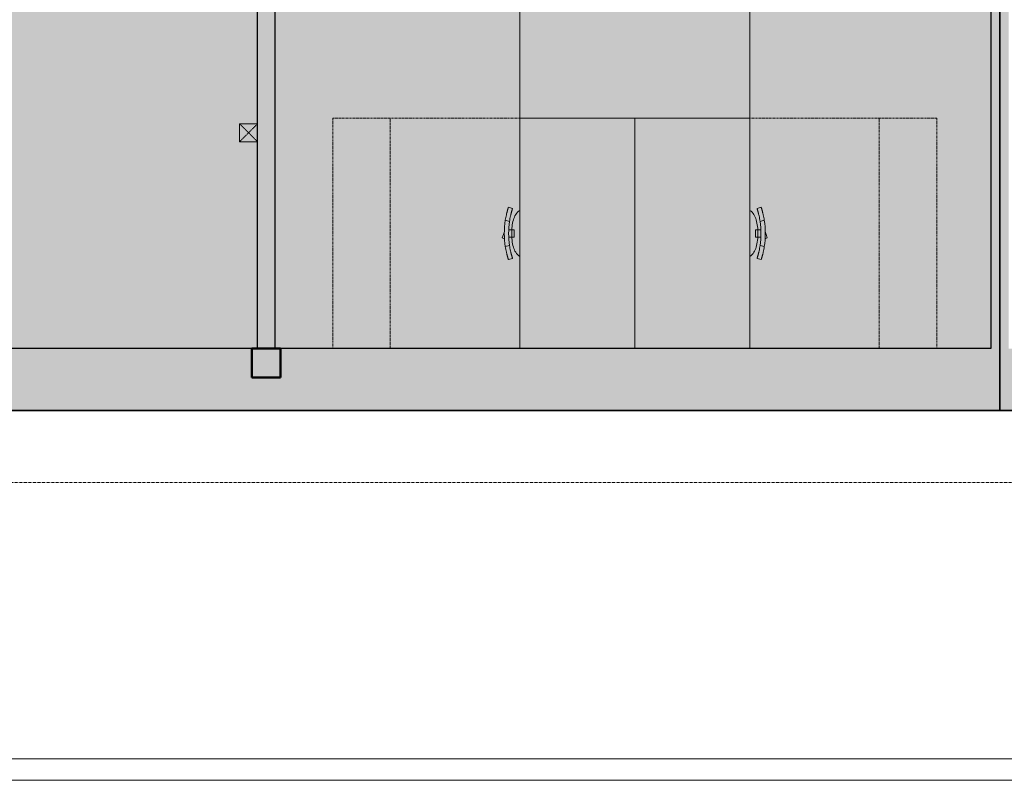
# Model space of a CAD drawing. Header units: millimetres. Extents: x 1000 to 192722, y -9201 to 41503.
# Tile 78 of 93: x 158308 to 165153, y 8500 to 13785. Entities that reach past the tile are written whole.
import ezdxf

# ---------------------------------------------------------------- set-up
doc = ezdxf.new("R2010")
doc.units = ezdxf.units.MM
doc.linetypes.add('Dash', pattern=[6.35, 3.175, -3.175])
doc.linetypes.add('THO_hhidden', pattern=[2.5, 1.5, -1])
doc.layers.add('A-AREA-BNDY', color=1, linetype='Continuous', lineweight=50, true_color=0xff0000)
doc.layers.add('A-DETL', color=7, linetype='Continuous', lineweight=13, true_color=0x00a600)
for name, color, linetype, lineweight in [('A-AREA-PATT', 7, 'Continuous', 13), ('A-GENM', 7, 'Continuous', 13), ('A-WALL-PATT', 7, 'Continuous', 18), ('I-FURN', 7, 'Continuous', 13), ('I-FURN-HDLN', 7, 'Dash', 13), ('I-WALL', 7, 'Continuous', 18), ('S-COLS-SYMB', 7, 'Continuous', 50)]:
    doc.layers.add(name, color=color, linetype=linetype, lineweight=lineweight)

# ---------------------------------------------------------------- blocks, each defined once
blk = doc.blocks.new('NLRS_28_SCO_UN_koker_gen_bcb - K200_200_12_5-2311149-01 1e verdieping BVO')
at = {"layer": 'S-COLS-SYMB'}
for p, q in [((-100, 100), (100, 100)), ((-100, -100), (-100, 100)), ((100, -100), (100, 100)), ((-100, -100), (100, -100))]:
    blk.add_line(p, q, dxfattribs=at)
blk = doc.blocks.new('NLRS_82_FU_UN_bureau vrijstaand 2 poten kmx4r73h_gen_bcb - bureau vrijstaand 2 poten-2080460-01 1e verdieping BVO')
at = {"layer": 'I-FURN'}
for p, q in [((0, 0), (1600, 0)), ((1600, 0), (1600, -800)), ((0, -800), (1600, -800))]:
    blk.add_line(p, q, dxfattribs=at)
at = {"layer": 'I-FURN-HDLN'}
for p, q in [((1600, 1300), (0, 1300)), ((1600, 0), (1600, 1300)), ((0, 900), (1600, 900)), ((1600, 0), (1600, 900))]:
    blk.add_line(p, q, dxfattribs=at)
blk = doc.blocks.new('NLRS_82_FU_UN_bureaustoel eenvoudig mgrq5610_gen_bcb - bureaustoel eenvoudig-2080445-01 1e verdieping BVO')
at = {"layer": 'I-FURN'}
for p, q in [((-31.4, 14), (-36.4, -1.4)), ((-7.7, 6.3), (-31.4, 14)), ((12.9, -0.4), (-7.7, 6.3)), ((-181.8, -28.5), (-174.1, -57.5)), ((-174.1, -57.5), (-181.8, -28.5)), ((-91.5, -7.1), (-83.7, -36.2)), ((-25, -37), (-25, -30.9)), ((-25, -46.9), (-25, -37)), ((-25, -67.7), (-25, -46.9)), ((25, -67.7), (-25, -67.7)), ((25, -30.9), (25, -37)), ((25, -37), (25, -46.9)), ((25, -46.9), (25, -67.7)), ((83.7, -36.2), (91.5, -7.1)), ((174.1, -57.5), (181.8, -28.5)), ((174.1, -57.5), (181.8, -28.5))]:
    blk.add_line(p, q, dxfattribs=at)
for centre, radius, start, end in [((-66.5, -177.9), 117.8, 103.74111, 142.90874), ((-16.5, -323.6), 271.5, 86.50794, 106.6919), ((0, -594.5), 594.5, 90, 98.85082), ((0, -594.5), 564.5, 90, 98.53029), ((0, -594.5), 594.5, 81.14918, 90), ((0, -594.5), 564.5, 81.46971, 90), ((16.5, -323.6), 271.5, 73.3081, 93.49206), ((66.5, -177.9), 117.8, 37.09126, 76.25889)]:
    blk.add_arc(centre, radius, start, end, dxfattribs=at)
for points in [[(-181.8, -28.5), (-181.7, -28.5), (-181.4, -28.4), (-180.9, -28.2), (-180.6, -28.1)], [(-181.5, -28.4), (-181.7, -28.5), (-181.8, -28.5), (-181.8, -28.5)], [(-180.6, -28.1), (-180.4, -28), (-179.3, -27.7), (-177.1, -27), (-175.8, -26.6)], [(-172.9, -57.1), (-173.2, -57.2), (-173.7, -57.4), (-174, -57.5), (-174.1, -57.5)], [(-174.1, -57.5), (-174.1, -57.5), (-174, -57.5), (-173.8, -57.4)], [(-168.1, -55.6), (-169.4, -56), (-171.6, -56.7), (-172.7, -57.1), (-172.9, -57.1)], [(-129.8, -14.3), (-123.5, -12.9), (-110.8, -10.3), (-97.9, -8.1), (-91.5, -7.1)], [(-83.7, -36.2), (-90.2, -37.2), (-103.1, -39.4), (-115.8, -42), (-122.1, -43.4)], [(122.1, -43.4), (115.8, -42), (103.1, -39.4), (90.2, -37.2), (83.7, -36.2)], [(91.5, -7.1), (97.9, -8.1), (110.8, -10.3), (123.5, -12.9), (129.8, -14.3)], [(172.9, -57.1), (172.7, -57.1), (171.6, -56.7), (169.4, -56), (168.1, -55.6)], [(174.1, -57.5), (174, -57.5), (173.7, -57.4), (173.2, -57.2), (172.9, -57.1)], [(173.8, -57.4), (174, -57.5), (174.1, -57.5), (174.1, -57.5)], [(175.8, -26.6), (177.1, -27), (179.3, -27.7), (180.4, -28), (180.6, -28.1)], [(180.6, -28.1), (180.9, -28.2), (181.4, -28.4), (181.7, -28.5), (181.8, -28.5)], [(181.8, -28.5), (181.8, -28.5), (181.7, -28.5), (181.5, -28.4)]]:
    blk.add_open_spline(points, degree=3, dxfattribs=at)
for points in [[(-175.8, -26.6), (-174.6, -26.2), (-172.3, -25.5), (-167.8, -24.2), (-164.1, -23.1), (-160.3, -22), (-156.6, -21), (-152.7, -19.9), (-148.5, -18.8), (-144, -17.7), (-137.9, -16.2), (-133.1, -15.1), (-129.8, -14.3)], [(-122.1, -43.4), (-126.5, -44.3), (-132.9, -45.8), (-140.8, -47.8), (-145.9, -49.2), (-150.2, -50.3), (-153.8, -51.4), (-157.1, -52.3), (-160, -53.2), (-162.6, -53.9), (-165.6, -54.8), (-167.2, -55.3), (-168.1, -55.6)], [(168.1, -55.6), (166.9, -55.2), (164.6, -54.5), (160.1, -53.2), (156.4, -52.1), (152.6, -51), (148.9, -50), (145, -48.9), (140.8, -47.8), (136.3, -46.7), (130.2, -45.2), (125.4, -44.1), (122.1, -43.4)], [(129.8, -14.3), (134.2, -15.3), (140.6, -16.8), (148.5, -18.8), (153.6, -20.2), (157.9, -21.3), (161.5, -22.4), (164.8, -23.3), (167.7, -24.1), (170.3, -24.9), (173.3, -25.8), (174.9, -26.3), (175.8, -26.6)]]:
    blk.add_open_spline(points, degree=3, knots=[0, 0, 0, 0, 0.2, 0.3, 0.4, 0.475, 0.55, 0.625, 0.7, 0.775, 0.85, 1, 1, 1, 1], dxfattribs=at)
blk = doc.blocks.new('NLRS_82_FU_UN_bureau vrijstaand 2 poten kmx4r73h_gen_bcb - bureau vrijstaand 2 poten-2332670-01 1e verdieping BVO')
at = {"layer": 'I-FURN'}
for p, q in [((1600, 800), (0, 800)), ((1600, 800), (1600, 0)), ((1600, 0), (0, 0))]:
    blk.add_line(p, q, dxfattribs=at)
at = {"layer": 'I-FURN-HDLN'}
for p, q in [((1600, 0), (1600, -900)), ((1600, 0), (1600, -1300)), ((0, -900), (1600, -900)), ((1600, -1300), (0, -1300))]:
    blk.add_line(p, q, dxfattribs=at)
blk = doc.blocks.new('NLRS_82_FU_UN_bureaustoel eenvoudig mgrq5610_gen_bcb - bureaustoel eenvoudig-2332671-01 1e verdieping BVO')
at = {"layer": 'I-FURN'}
for p, q in [((-174.1, 57.5), (-181.8, 28.5)), ((-181.8, 28.5), (-174.1, 57.5)), ((-83.7, 36.2), (-91.5, 7.1)), ((-36.4, 1.4), (-31.4, -14)), ((-25, 46.9), (-25, 67.7)), ((-25, 67.7), (25, 67.7)), ((-25, 37), (-25, 46.9)), ((-25, 30.9), (-25, 37)), ((-7.7, -6.3), (12.9, 0.4)), ((25, 67.7), (25, 46.9)), ((25, 46.9), (25, 37)), ((25, 37), (25, 30.9)), ((91.5, 7.1), (83.7, 36.2)), ((181.8, 28.5), (174.1, 57.5)), ((181.8, 28.5), (174.1, 57.5)), ((-31.4, -14), (-7.7, -6.3))]:
    blk.add_line(p, q, dxfattribs=at)
for centre, radius, start, end in [((-66.5, 177.9), 117.8, 217.09126, 256.25889), ((66.5, 177.9), 117.8, 283.74111, 322.90874), ((-16.5, 323.6), 271.5, 253.3081, 273.49206), ((0, 594.5), 594.5, 261.14918, 270), ((0, 594.5), 564.5, 261.46971, 270), ((16.5, 323.6), 271.5, 266.50794, 286.6919), ((0, 594.5), 564.5, 270, 278.53029), ((0, 594.5), 594.5, 270, 278.85082)]:
    blk.add_arc(centre, radius, start, end, dxfattribs=at)
for points in [[(-180.6, 28.1), (-180.9, 28.2), (-181.4, 28.4), (-181.7, 28.5), (-181.8, 28.5)], [(-181.8, 28.5), (-181.8, 28.5), (-181.7, 28.5), (-181.5, 28.4)], [(-175.8, 26.6), (-177.1, 27), (-179.3, 27.7), (-180.4, 28), (-180.6, 28.1)], [(-173.8, 57.4), (-174, 57.5), (-174.1, 57.5), (-174.1, 57.5)], [(-174.1, 57.5), (-174, 57.5), (-173.7, 57.4), (-173.2, 57.2), (-172.9, 57.1)], [(-172.9, 57.1), (-172.7, 57.1), (-171.6, 56.7), (-169.4, 56), (-168.1, 55.6)], [(-91.5, 7.1), (-97.9, 8.1), (-110.8, 10.3), (-123.5, 12.9), (-129.8, 14.3)], [(-122.1, 43.4), (-115.8, 42), (-103.1, 39.4), (-90.2, 37.2), (-83.7, 36.2)], [(83.7, 36.2), (90.2, 37.2), (103.1, 39.4), (115.8, 42), (122.1, 43.4)], [(129.8, 14.3), (123.5, 12.9), (110.8, 10.3), (97.9, 8.1), (91.5, 7.1)], [(168.1, 55.6), (169.4, 56), (171.6, 56.7), (172.7, 57.1), (172.9, 57.1)], [(172.9, 57.1), (173.2, 57.2), (173.7, 57.4), (174, 57.5), (174.1, 57.5)], [(174.1, 57.5), (174.1, 57.5), (174, 57.5), (173.8, 57.4)], [(180.6, 28.1), (180.4, 28), (179.3, 27.7), (177.1, 27), (175.8, 26.6)], [(181.8, 28.5), (181.7, 28.5), (181.4, 28.4), (180.9, 28.2), (180.6, 28.1)], [(181.5, 28.4), (181.7, 28.5), (181.8, 28.5), (181.8, 28.5)]]:
    blk.add_open_spline(points, degree=3, dxfattribs=at)
for points in [[(-129.8, 14.3), (-134.2, 15.3), (-140.6, 16.8), (-148.5, 18.8), (-153.6, 20.2), (-157.9, 21.3), (-161.5, 22.4), (-164.8, 23.3), (-167.7, 24.1), (-170.3, 24.9), (-173.3, 25.8), (-174.9, 26.3), (-175.8, 26.6)], [(-168.1, 55.6), (-166.9, 55.2), (-164.6, 54.5), (-160.1, 53.2), (-156.4, 52.1), (-152.6, 51), (-148.9, 50), (-145, 48.9), (-140.8, 47.8), (-136.3, 46.7), (-130.2, 45.2), (-125.4, 44.1), (-122.1, 43.4)], [(122.1, 43.4), (126.5, 44.3), (132.9, 45.8), (140.8, 47.8), (145.9, 49.2), (150.2, 50.3), (153.8, 51.4), (157.1, 52.3), (160, 53.2), (162.6, 53.9), (165.6, 54.8), (167.2, 55.3), (168.1, 55.6)], [(175.8, 26.6), (174.6, 26.2), (172.3, 25.5), (167.8, 24.2), (164.1, 23.1), (160.3, 22), (156.6, 21), (152.7, 19.9), (148.5, 18.8), (144, 17.7), (137.9, 16.2), (133.1, 15.1), (129.8, 14.3)]]:
    blk.add_open_spline(points, degree=3, knots=[0, 0, 0, 0, 0.2, 0.3, 0.4, 0.475, 0.55, 0.625, 0.7, 0.775, 0.85, 1, 1, 1, 1], dxfattribs=at)
blk = doc.blocks.new('NLRS_82_FU_UN_bureau vrijstaand 2 poten kmx4r73h_gen_bcb - bureau vrijstaand 2 poten-V228-01 1e verdieping BVO')
at = {"layer": 'I-FURN'}
for p, q in [((0, 0), (0, 800)), ((1600, 800), (0, 800)), ((1600, 800), (1600, 0)), ((1600, 0), (0, 0))]:
    blk.add_line(p, q, dxfattribs=at)
at = {"layer": 'I-FURN-HDLN'}
for p, q in [((0, 0), (0, -900)), ((0, -1012.5), (0, 0)), ((1600, 0), (1600, -900)), ((1600, 0), (1600, -1012.5)), ((0, -900), (1600, -900)), ((1600, -1137.5), (1600, -1300)), ((549.5, -1300), (545.8, -1300)), ((1600, -1300), (632.1, -1300))]:
    blk.add_line(p, q, dxfattribs=at)
blk = doc.blocks.new('NLRS_33_GM_WPB_vloeropening schacht rechthoek_gen_tho - 125x125-2338696-01 1e verdieping BVO')
at = {"layer": 'A-GENM', "linetype": 'THO_hhidden', "true_color": 0xc8fac8}
blk.add_hatch(color=254, dxfattribs=at).paths.add_polyline_path([(125, -125), (125, 0), (0, 0), (0, -125)])
at = {"layer": 'A-GENM'}
for p, q in [((125, 0), (0, 0)), ((0, 0), (0, -125)), ((125, -125), (125, 0)), ((0, -125), (125, -125))]:
    blk.add_line(p, q, dxfattribs=at)
at = {"layer": 'A-GENM', "linetype": 'THO_hhidden'}
for p, q in [((0, 0), (0, -125)), ((125, 0), (0, 0)), ((0, 0), (125, -125)), ((0, -125), (125, 0)), ((125, -125), (125, 0)), ((0, -125), (125, -125))]:
    blk.add_line(p, q, dxfattribs=at)

msp = doc.modelspace()

# ---------------------------------------------------------------- hatches: boundary and pattern name
at = {"layer": 'A-AREA-PATT', "true_color": 0xfee2f8}
h = msp.add_hatch(color=7, dxfattribs=at)
h.paths.add_polyline_path([(149284.1, 11500), (155759.1, 11500), (155759.1, 15100), (156359.1, 15100), (156359.1, 15741.9), (153803.6, 15741.9), (153803.6, 15866.9), (155759.1, 15866.9), (155759.1, 17666.9), (156359.1, 17666.9), (156359.1, 18966), (156421.6, 18966), (156421.6, 20000), (156359.1, 20000), (156359.1, 20037.5), (153831.6, 20037.5), (153831.6, 22073.5), (153956.6, 22073.5), (153956.6, 21437.5), (153966.6, 21437.5), (153966.6, 21422.5), (153956.6, 21422.5), (153956.6, 20422.5), (154749.1, 20422.5), (154749.1, 21422.5), (154736.6, 21422.5), (154736.6, 21437.5), (154766.6, 21437.5), (154766.6, 21422.5), (154764.1, 21422.5), (154764.1, 20422.5), (155549.1, 20422.5), (155549.1, 21422.5), (155536.6, 21422.5), (155536.6, 21437.5), (155576.6, 21437.5), (155576.6, 21422.5), (155564.1, 21422.5), (155564.1, 20422.5), (156359.1, 20422.5), (156359.1, 21422.5), (156346.6, 21422.5), (156346.6, 21437.5), (156359.1, 21437.5), (156359.1, 23109.7), (156136.6, 23109.7), (156136.6, 24037.5), (155164.1, 24037.5), (155164.1, 23124.7), (155366.6, 23124.7), (155366.6, 23109.7), (155039.1, 23109.7), (155039.1, 23707.5), (153956.6, 23707.5), (153956.6, 23107.5), (153831.6, 23107.5), (153831.6, 25090.2), (153956.6, 25090.2), (153956.6, 24492.5), (155039.1, 24492.5), (155039.1, 25090.2), (155366.6, 25090.2), (155366.6, 25075.2), (155164.1, 25075.2), (155164.1, 24162.5), (156136.6, 24162.5), (156136.6, 25090.2), (156359.1, 25090.2), (156359.1, 26762.5), (156346.6, 26762.5), (156346.6, 26777.5), (156359.1, 26777.5), (156359.1, 27777.5), (155564.1, 27777.5), (155564.1, 26777.5), (155576.6, 26777.5), (155576.6, 26762.5), (155536.6, 26762.5), (155536.6, 26777.5), (155549.1, 26777.5), (155549.1, 27777.5), (154764.1, 27777.5), (154764.1, 26777.5), (154766.6, 26777.5), (154766.6, 26762.5), (154736.6, 26762.5), (154736.6, 26777.5), (154749.1, 26777.5), (154749.1, 27777.5), (153956.6, 27777.5), (153956.6, 26777.5), (153966.6, 26777.5), (153966.6, 26762.5), (153956.6, 26762.5), (153956.6, 26124.2), (153831.6, 26124.2), (153831.6, 28200), (155056.6, 28200), (155056.6, 28059), (155746.6, 28060.5), (155746.6, 28200), (156354.1, 28200), (156354.9, 28162.5), (163559.1, 28162.5), (163559.1, 28200), (163621.6, 28200), (163621.6, 29234), (163559.1, 29234), (163559.1, 30037.5), (153464.5, 30037.5), (153464.5, 30162.5), (153831.6, 30162.5), (153831.6, 30183), (153956.6, 30183), (153956.6, 30162.5), (156359.1, 30162.5), (156359.1, 33975), (153956.6, 33975), (153956.6, 31217), (153831.6, 31217), (153831.6, 33975), (153338.6, 33975), (153338.6, 34100), (153959.1, 34100), (153959.1, 36700), (149284.1, 36700), (149284.1, 34100), (152304.6, 34100), (152304.6, 33975), (151811.6, 33975), (151811.6, 31217), (151686.6, 31217), (151686.6, 33975), (149284.1, 33975), (149284.1, 30162.5), (151686.6, 30162.5), (151686.6, 30183), (151811.6, 30183), (151811.6, 30162.5), (152064.5, 30162.5), (152064.5, 30037.5), (142084.1, 30037.5), (142084.1, 29234), (142021.6, 29234), (142021.6, 28200), (142084.1, 28200), (142084.1, 28162.5), (151811.6, 28162.5), (151811.6, 26124.2), (151686.6, 26124.2), (151686.6, 26725), (151676.6, 26725), (151676.6, 26740), (151686.6, 26740), (151686.6, 27740), (150894.1, 27740), (150894.1, 26740), (150906.6, 26740), (150906.6, 26725), (150876.6, 26725), (150876.6, 26740), (150879.1, 26740), (150879.1, 27740), (150094.1, 27740), (150094.1, 26740), (150106.6, 26740), (150106.6, 26725), (150066.6, 26725), (150066.6, 26740), (150079.1, 26740), (150079.1, 27740), (149284.1, 27740), (149284.1, 26740), (149296.6, 26740), (149296.6, 26725), (149284.1, 26725), (149284.1, 25052.8), (149506.6, 25052.8), (149506.6, 24162.5), (150479.1, 24162.5), (150479.1, 25037.8), (150276.6, 25037.8), (150276.6, 25052.8), (150604.1, 25052.8), (150604.1, 24492.5), (151686.6, 24492.5), (151686.6, 25090.2), (151811.6, 25090.2), (151811.6, 23107.5), (151686.6, 23107.5), (151686.6, 23707.5), (150604.1, 23707.5), (150604.1, 23107.5), (150276.6, 23109.7), (150276.6, 23124.7), (150479.1, 23124.7), (150479.1, 24037.5), (149506.6, 24037.5), (149506.6, 23109.7), (149284.1, 23109.7), (149284.1, 21437.5), (149296.6, 21437.5), (149296.6, 21422.5), (149284.1, 21422.5), (149284.1, 20422.5), (150079.1, 20422.5), (150079.1, 21422.5), (150066.6, 21422.5), (150066.6, 21437.5), (150106.6, 21437.5), (150106.6, 21422.5), (150094.1, 21422.5), (150094.1, 20422.5), (150879.1, 20422.5), (150879.1, 21422.5), (150876.6, 21422.5), (150876.6, 21437.5), (150906.6, 21437.5), (150906.6, 21422.5), (150894.1, 21422.5), (150894.1, 20422.5), (151686.6, 20422.5), (151686.6, 21422.5), (151676.6, 21422.5), (151676.6, 21437.5), (151686.6, 21437.5), (151686.6, 22073.5), (151811.6, 22073.5), (151811.6, 20037.5), (142084.1, 20037.5), (142084.1, 20000), (142021.6, 20000), (142021.6, 18966), (142084.1, 18966), (142084.1, 18162.5), (142121.6, 18162.5), (142121.6, 18037.5), (142084.1, 18037.5), (142084.1, 18000), (141959.1, 18000), (141959.1, 18037.5), (141921.6, 18037.5), (141921.6, 18000), (141056.6, 18000), (141056.6, 18037.5), (140584.1, 18037.5), (140584.1, 16537.5), (141349.1, 16537.5), (141349.1, 16662.5), (141474.1, 16662.5), (141474.1, 16537.5), (141959.1, 16537.5), (141959.1, 16966), (142084.1, 16966), (142084.1, 15454), (141959.1, 15454), (141959.1, 16412.5), (140584.1, 16412.5), (140584.1, 14125), (141959.1, 14125), (141959.1, 14420), (142084.1, 14420), (142084.1, 14125), (142596.6, 14125), (142596.6, 14000), (140584.1, 14000), (140584.1, 11500), (145559.1, 11500), (145559.1, 13595), (143634.1, 13595), (143634.1, 14000), (143630.6, 14000), (143630.6, 14125), (143634.1, 14125), (143634.1, 15108), (143759.1, 15108), (143759.1, 13942.5), (145559.1, 13942.5), (145559.1, 16262.5), (143759.1, 16262.5), (143759.1, 16142), (143634.1, 16142), (143634.1, 16612.5), (143759.1, 16612.5), (143759.1, 17812.5), (143634.1, 17812.5), (143634.1, 18037.5), (143521.6, 18037.5), (143521.6, 18162.5), (145721.6, 18162.5), (145721.6, 18037.5), (145684.1, 18037.5), (145684.1, 11500), (147299.4, 11500), (147299.4, 16837.5), (149159.1, 16837.5), (149159.1, 18037.5), (147685.6, 18037.5), (147685.6, 18162.5), (149284.1, 18162.5), (149284.1, 17666.9), (149884.1, 17666.9), (149884.1, 15866.9), (151839.6, 15866.9), (151839.6, 15741.9), (149284.1, 15741.9), (149284.1, 11608.7)])
h.paths.add_polyline_path([(165059.1, 11500), (165059.1, 14912.5), (161351.1, 14912.5), (161351.1, 15037.5), (161584.1, 15037.5), (161584.1, 16983), (161709.1, 16983), (161709.1, 15037.5), (165059.1, 15037.5), (165059.1, 18037.5), (161709.1, 18037.5), (161709.1, 18017), (161584.1, 18017), (161584.1, 18037.5), (161521.6, 18037.5), (161521.6, 18100), (160121.6, 18100), (160121.6, 18037.5), (160084.1, 18037.5), (160084.1, 15037.5), (160317.1, 15037.5), (160317.1, 14912.5), (160084.1, 14912.5), (160084.1, 11500), (164589.5, 11500)])
h.paths.add_polyline_path([(156484.1, 11500), (159959.1, 11500), (159959.1, 12937.5), (159836.6, 12939.6), (159836.6, 13062.5), (159959.1, 13062.5), (159959.1, 18037.5), (159923.9, 18037.5), (159923.9, 17962.5), (158396.6, 17962.5), (158396.6, 18037.5), (158334.1, 18037.5), (158334.1, 18100), (157300.1, 18100), (157300.1, 18037.5), (156484.1, 18037.5), (156484.1, 11767.5)])
h.paths.add_polyline_path([(144175.5, 13720), (144596.6, 13720), (144596.6, 13842.5), (143759.1, 13842.5), (143759.1, 13720), (143839, 13720)])
h.paths.add_polyline_path([(145524.1, 13720), (145559.1, 13720), (145559.1, 13842.5), (144721.6, 13842.5), (144721.6, 13720), (145506.2, 13720)])
h.paths.add_polyline_path([(155984.8, 14005), (156194.7, 14006.8), (156218.2, 14017.4), (156229.1, 14026.6), (156233.9, 14031.4), (156242.2, 14044.6), (156247.4, 14059.4), (156249.1, 14075), (156249.1, 14315), (156246.8, 14333.1), (156239.8, 14350), (156228, 14365), (156210.3, 14377.2), (156197.3, 14382.6), (156179.1, 14385), (155926.2, 14383.3), (155921, 14382.6), (155904.1, 14375.6), (155889.1, 14363.8), (155878.5, 14350), (155871.5, 14333.1), (155869.1, 14315), (155870.9, 14059.4), (155881.6, 14035.9), (155890.8, 14025), (155895.5, 14020.3), (155917.5, 14008.9), (155928, 14006.3), (155939.1, 14005)])
h.paths.add_polyline_path([(142758.6, 14036.5), (142758.6, 14046.5), (143468.6, 14046.5), (143468.6, 14036.5)])
h.paths.add_polyline_path([(160479.1, 14949), (160479.1, 14959), (161189.1, 14959), (161189.1, 14949), (160808.3, 14949)])
h.paths.add_polyline_path([(153641.6, 15778.4), (152931.6, 15778.4), (152931.6, 15788.4), (153641.6, 15788.4)])
h.paths.add_polyline_path([(152711.6, 15778.4), (152001.6, 15778.4), (152001.6, 15788.4), (152711.6, 15788.4)])
h.paths.add_polyline_path([(157149.1, 15955), (157136.6, 15955), (157136.6, 16080), (157261.6, 16080), (157261.6, 15955)])
h.paths.add_polyline_path([(152701.6, 17066.9), (151426.6, 17066.9), (151426.6, 18266.9), (154216.6, 18266.9), (154216.6, 17066.9), (152824.6, 17066.9)])
h.paths.add_polyline_path([(152701.6, 17116.9), (152957.2, 17118.6), (152972, 17123.8), (152991.6, 17138.5), (152999.2, 17147.8), (153004.7, 17156.5), (153009.9, 17171.3), (153011.6, 17186.9), (153011.6, 17426.9), (153009.3, 17445), (153002.3, 17461.9), (152984.9, 17481.1), (152976.6, 17487.5), (152954.6, 17495.2), (152941.6, 17496.9), (152701.6, 17496.9), (152683.5, 17494.5), (152666.6, 17487.5), (152651.6, 17475.7), (152639.4, 17458), (152633.5, 17441), (152631.6, 17426.9), (152633.4, 17171.3), (152638.6, 17156.5), (152653.3, 17136.9), (152658.2, 17132), (152671.3, 17123.8), (152686.1, 17118.6)])
h.paths.add_polyline_path([(161672.6, 17145), (161662.6, 17145), (161662.6, 17855), (161672.6, 17855)])
h.paths.add_polyline_path([(159477.6, 18021.5), (159561.6, 18023), (159561.6, 18100), (158871.6, 18100), (158871.6, 18021.5), (159311.3, 18021.5)])
h.paths.add_polyline_path([(141837.6, 18059), (141844.1, 18060.5), (141844.1, 18100), (141154.1, 18100), (141154.1, 18059), (141680.6, 18059)])
h.paths.add_polyline_path([(147489.3, 18074), (146813.6, 18074), (146813.6, 18084), (147523.6, 18084), (147523.6, 18074), (147502.1, 18074)])
h.paths.add_polyline_path([(146337.8, 18074), (145883.6, 18074), (145883.6, 18084), (146593.6, 18084), (146593.6, 18074), (146421, 18074)])
h.paths.add_polyline_path([(156151.1, 20162.5), (156359.1, 20162.5), (156359.1, 20200), (156234.1, 20200), (156234.1, 20322.5), (153956.6, 20322.5), (153956.6, 20162.5), (155818.4, 20162.5)])
h.paths.add_polyline_path([(151686.6, 20162.5), (151686.6, 20322.5), (149409.1, 20322.5), (149409.1, 20200), (149284.1, 20200), (149284.1, 20162.5), (151493.9, 20162.5)])
h.paths.add_polyline_path([(149159.1, 20162.5), (149159.1, 28037.5), (149121.6, 28037.5), (149121.6, 20162.5)])
h.paths.add_polyline_path([(156236.6, 23209.7), (156359.1, 23209.7), (156359.1, 24037.5), (156236.6, 24037.5), (156236.6, 23367.5)])
h.paths.add_polyline_path([(149284.1, 23209.7), (149406.6, 23209.7), (149406.6, 24037.5), (149284.1, 24037.5), (149284.1, 23367.5)])
h.paths.add_polyline_path([(156359.1, 24162.5), (156359.1, 24325), (156236.6, 24325), (156236.6, 24162.5), (156299.1, 24162.5)])
h.paths.add_polyline_path([(149406.6, 24162.5), (149406.6, 24325), (149284.1, 24325), (149284.1, 24162.5), (149344.1, 24162.5)])
h.paths.add_polyline_path([(149344.1, 24450), (149406.6, 24450), (149406.6, 24952.8), (149284.1, 24952.8), (149284.1, 24450)])
h.paths.add_polyline_path([(156236.6, 24450), (156359.1, 24450), (156359.1, 24990.2), (156236.6, 24990.2), (156236.6, 24660.2)])
h.paths.add_polyline_path([(151099.7, 27840), (151686.6, 27840), (151686.6, 28037.5), (149284.1, 28036.7), (149284.1, 27962.5), (149409.1, 27962.5), (149409.1, 27840), (151096.3, 27840)])
h.paths.add_polyline_path([(155549.1, 27877.5), (156234.1, 27877.5), (156234.1, 28000), (153956.6, 28000), (153956.6, 27877.5), (155485.8, 27877.5)])
h.paths.add_polyline_path([(156354.1, 28000), (156359.1, 28000.6), (156359.1, 28037.5), (156354.1, 28037.5), (156354.1, 28000.7)])
h.paths.add_polyline_path([(156484.1, 28000), (163621.6, 28000), (163621.6, 28037.5), (156484.1, 28037.5)])
h.paths.add_polyline_path([(155616.6, 28221.5), (155590.8, 28224.9), (155566.6, 28234.9), (155545.9, 28250.8), (155616.6, 28321.5), (155687.4, 28250.8), (155666.6, 28234.9), (155642.5, 28224.9)])
h.paths.add_polyline_path([(155164.9, 28271.5), (155078.2, 28321.5), (155164.9, 28371.5)])
h.paths.add_polyline_path([(155616.6, 28321.5), (155545.9, 28392.2), (155566.6, 28408.1), (155590.8, 28418.1), (155616.6, 28421.5), (155642.5, 28418.1), (155666.6, 28408.1), (155687.4, 28392.2), (155642.5, 28347.4)])
h.paths.add_polyline_path([(164467.5, 30162.5), (165059.1, 30162.5), (165059.1, 36700), (156484.1, 36700), (156484.1, 36200), (156359.1, 36200), (156359.1, 36700), (154084.1, 36700), (154084.1, 34100), (156359.1, 34100), (156359.1, 35166), (156484.1, 35166), (156484.1, 30162.5), (164134.8, 30162.5)])
h.paths.add_polyline_path([(151723.1, 30345), (151723.1, 31055), (151733.1, 31055), (151733.1, 30345)])
h.paths.add_polyline_path([(153920.1, 30345), (153910.1, 30345), (153910.1, 31055), (153920.1, 31055), (153920.1, 30520.6)])
h.paths.add_polyline_path([(164334.1, 31325), (164334.1, 31450), (164459.1, 31450), (164459.1, 31325)])
h.paths.add_polyline_path([(157481.7, 33037.5), (157445.7, 33037.5), (157445.7, 33162.5), (157570.7, 33162.5), (157570.7, 33037.5)])
h.paths.add_polyline_path([(153176.6, 34053.5), (152466.6, 34053.5), (152466.6, 34063.5), (153176.6, 34063.5)])
at = {"layer": 'A-WALL-PATT', "true_color": 0xc0c0c0}
for points in [[(160084.1, 11500), (160084.1, 18037.5), (159959.1, 18037.5), (159959.1, 11500)], [(165059.1, 11500), (165184.1, 11500), (165184.1, 18037.5), (165059.1, 18037.5), (165059.1, 11767.5)]]:
    msp.add_hatch(color=9, dxfattribs=at).paths.add_polyline_path(points)
at = {"layer": 'A-WALL-PATT', "true_color": 0x808080}
msp.add_hatch(color=8, dxfattribs=at).paths.add_polyline_path([(169621.7, 11070), (169621.7, 11500), (136021.6, 11500), (136021.6, 11070), (168792, 11070)])

# ---------------------------------------------------------------- linework, layer by layer
at = {"layer": 'A-AREA-BNDY', "lineweight": 35}
for p, q in [((165121.6, 18100), (165121.6, 11070)), ((135940.5, 11070), (169714.1, 11070))]:
    msp.add_line(p, q, dxfattribs=at)
at = {"layer": 'A-DETL', "color": 7, "linetype": 'THO_hhidden'}
msp.add_line((136021.6, 10570), (169621.7, 10570), dxfattribs=at)
at = {"layer": 'I-WALL', "lineweight": 25}
for p, q in [((159959.1, 18037.5), (159959.1, 11500)), ((160084.1, 11500), (160084.1, 14912.5)), ((165059.1, 14912.5), (165059.1, 11500)), ((159959.1, 11500), (156484.1, 11500)), ((165059.1, 11500), (160084.1, 11500)), ((136021.6, 11070), (169621.7, 11070))]:
    msp.add_line(p, q, dxfattribs=at)
at = {"layer": 'I-WALL'}
for p, q in [((128521.6, 8650), (177121.6, 8650)), ((177121.6, 8500), (128521.6, 8500))]:
    msp.add_line(p, q, dxfattribs=at)

# ---------------------------------------------------------------- block references
at = {"layer": 'A-GENM', "linetype": 'THO_hhidden', "rotation": 89.9999999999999}
msp.add_blockref('NLRS_33_GM_WPB_vloeropening schacht rechthoek_gen_tho - 125x125-2338696-01 1e verdieping BVO', (159836.6, 12937.5), dxfattribs=at)
at = {"layer": 'I-FURN'}
for name, p, rotation in [('NLRS_82_FU_UN_bureaustoel eenvoudig mgrq5610_gen_bcb - bureaustoel eenvoudig-2080445-01 1e verdieping BVO', (161677, 12300), 90.00000000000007), ('NLRS_82_FU_UN_bureaustoel eenvoudig mgrq5610_gen_bcb - bureaustoel eenvoudig-2332671-01 1e verdieping BVO', (163491.3, 12300), 89.99999999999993)]:
    msp.add_blockref(name, p, dxfattribs=dict(at, rotation=rotation))
at = {"layer": 'I-FURN-HDLN'}
for name, p, rotation in [('NLRS_82_FU_UN_bureau vrijstaand 2 poten kmx4r73h_gen_bcb - bureau vrijstaand 2 poten-V228-01 1e verdieping BVO', (163384.1, 13900), 180), ('NLRS_82_FU_UN_bureau vrijstaand 2 poten kmx4r73h_gen_bcb - bureau vrijstaand 2 poten-2080460-01 1e verdieping BVO', (161784.1, 11500), 90.00000000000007), ('NLRS_82_FU_UN_bureau vrijstaand 2 poten kmx4r73h_gen_bcb - bureau vrijstaand 2 poten-2332670-01 1e verdieping BVO', (163384.1, 11500), 89.99999999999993)]:
    msp.add_blockref(name, p, dxfattribs=dict(at, rotation=rotation))
at = {"layer": 'S-COLS-SYMB'}
msp.add_blockref('NLRS_28_SCO_UN_koker_gen_bcb - K200_200_12_5-2311149-01 1e verdieping BVO', (160021.6, 11400), dxfattribs=at)

doc.saveas('drawing.dxf')
